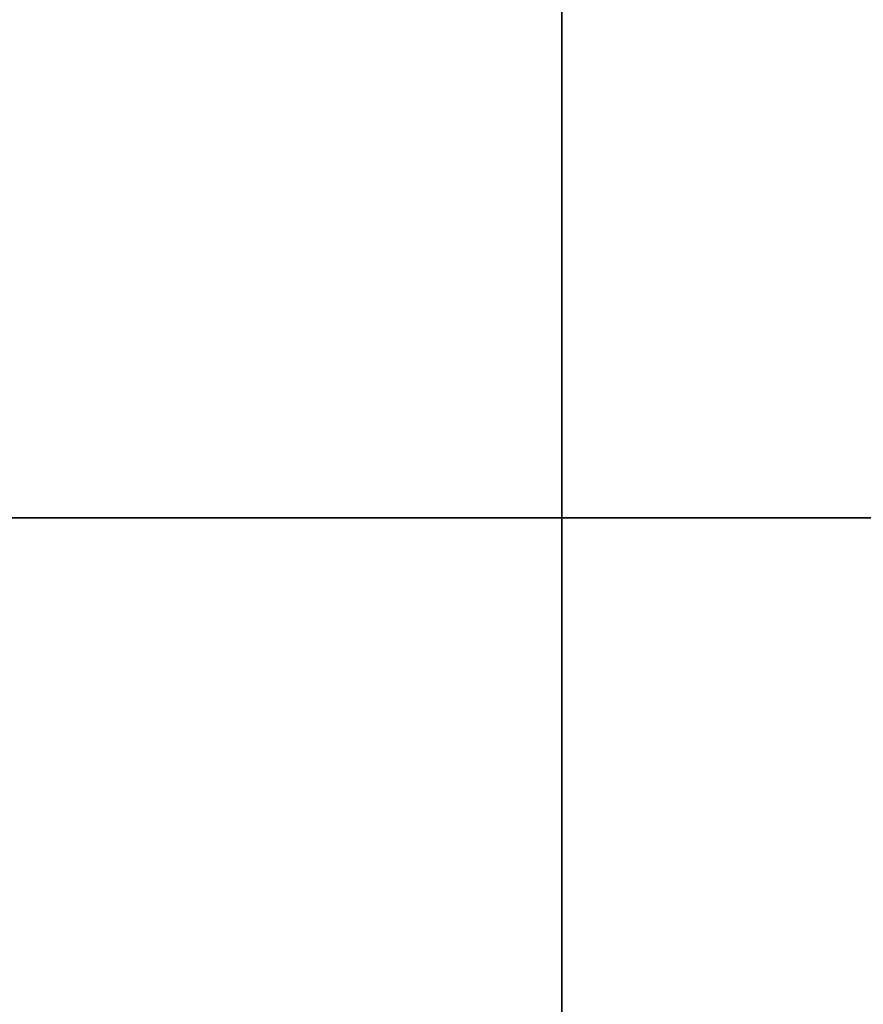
# Model space of a CAD drawing. Header units: millimetres. Extents: x -105 to 152, y -114 to 65.
# Tile 49 of 256: x -30.71 to -29.49, y -46.31 to -44.89. Entities that reach past the tile are written whole.
import ezdxf

# ---------------------------------------------------------------- set-up
doc = ezdxf.new("R2010")
doc.units = ezdxf.units.MM
doc.layers.add('Layer 01', color=7, linetype='Continuous', true_color=0x000000)

# ---------------------------------------------------------------- blocks, each defined once
blk = doc.blocks.new('Block 02')
at = {"layer": 'Layer 01'}
for p, q in [((-29.924, -42.5805, 52.5014), (-29.924, -46.9384, 52.5014)), ((-29.924, -42.5805, -51.7446), (-29.924, -46.7908, -51.7446))]:
    blk.add_line(p, q, dxfattribs=at)
at = {"layer": 'Layer 01', "extrusion": (1, 4.17966e-16, -2.07738e-27)}
blk.add_arc((-51.0805, 50.9892, -29.924), 8.5, 270, 0, dxfattribs=at)
at = {"layer": 'Layer 01', "extrusion": (1, 3.18104e-30, 4.17966e-16)}
blk.add_arc((-51.0805, -50.9892, -29.924), 8.5, 360, 90, dxfattribs=at)
at = {"layer": 'Layer 01', "extrusion": (1, 1.95968e-30, 5.86739e-30)}
blk.add_arc((-45.607, -6, -29.924), 3, 53.0619, 90, dxfattribs=at)
at = {"layer": 'Layer 01', "extrusion": (-1, 0, 0)}
for centre, start, end in [((45.607, -6, 29.924), 90, 126.9381), ((45.607, 6, 29.924), 233.0619, 270)]:
    blk.add_arc(centre, 3, start, end, dxfattribs=at)
at = {"layer": 'Layer 01', "extrusion": (1, -2.87005e-30, 8.5931e-30)}
blk.add_arc((-45.607, 6, -29.924), 3, 270, 306.9381, dxfattribs=at)
at = {"layer": 'Layer 01', "extrusion": (1, 6.29828e-30, 2.60883e-30)}
blk.add_arc((0, 0, -29.924), 57.5, 186.320604, 218.679396, dxfattribs=at)
at = {"layer": 'Layer 01', "extrusion": (-1, -3.40057e-30, 1.40856e-30)}
blk.add_arc((0, 0, 29.924), 57.5, 6.320604, 38.679396, dxfattribs=at)
at = {"layer": 'Layer 01', "extrusion": (4.73317e-29, -1, 1.06581e-14)}
blk.add_arc((-29.924, -5, 45.607), 2, 90, 180, dxfattribs=at)
at = {"layer": 'Layer 01', "extrusion": (0, -1, -7.10543e-15)}
blk.add_arc((-29.924, 5, 45.607), 2, 180, 270, dxfattribs=at)
at = {"layer": 'Layer 01'}
for points in [[(-29.924, 55, 65), (-29.924, 0, 65), (-29.924, -55, 65)], [(-29.924, -55, -65), (-29.924, -27.5, -65), (-29.924, 0, -65)], [(-29.924, -45.607, -3), (-29.924, -49.8879, -3), (-29.924, -54.1687, -3)], [(-26.5544, -45.607, -3), (-28.2392, -45.607, -3), (-29.924, -45.607, -3)], [(-29.924, -45.607, 3), (-29.924, -49.8879, 3), (-29.924, -54.1687, 3)], [(-29.924, -45.607, 3), (-28.2392, -45.607, 3), (-26.5544, -45.607, 3)]]:
    blk.add_open_spline(points, degree=2, dxfattribs=at)

msp = doc.modelspace()

# ---------------------------------------------------------------- block references
at = {"layer": 'Layer 01'}
msp.add_blockref('Block 02', (0, 0), dxfattribs=at)

doc.saveas('drawing.dxf')
